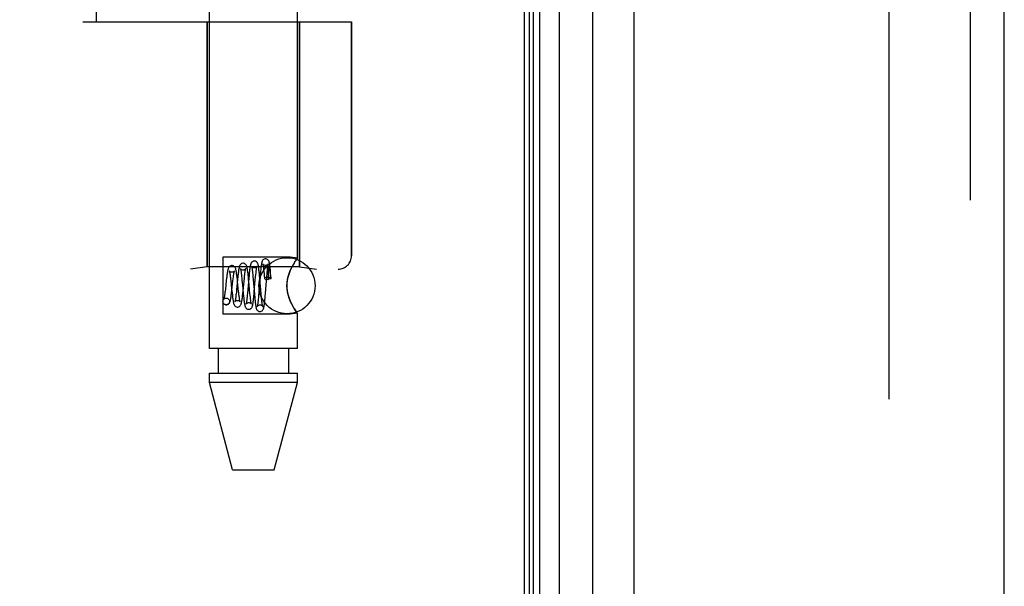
# Model space of a CAD drawing. Header units: inches. Extents: x 0 to 243, y 0 to 157.
# Tile 15 of 256: x 26.25 to 28.44, y 64.64 to 65.9. Entities that reach past the tile are written whole.
import ezdxf

# ---------------------------------------------------------------- set-up
doc = ezdxf.new("R2010")
doc.units = ezdxf.units.IN
doc.header["$LTSCALE"] = 13.357143
doc.header["$MEASUREMENT"] = 0
doc.linetypes.add('HIDDEN', pattern=[0.2, 0.1, -0.1])
doc.layers.get('0').update_dxf_attribs({"linetype": 'CONTINUOUS'})
for name, color, linetype in [('DEFAULT_2', 8, 'HIDDEN'), ('LEFTHAND_DOOR_ASSEMBLY', 7, 'CONTINUOUS'), ('RIGHTHAND_DOOR_ASSEMBLY', 7, 'CONTINUOUS')]:
    doc.layers.add(name, color=color, linetype=linetype)

msp = doc.modelspace()

# ---------------------------------------------------------------- linework, layer by layer
at = {"color": 3, "linetype": 'Continuous'}
msp.add_line((27.3737, 112.9674), (27.3737, 41.1754), dxfattribs=at)
at = {"layer": 'DEFAULT_2', "color": 8, "linetype": 'HIDDEN'}
msp.add_line((28.1862, 111.8059), (28.1862, 42.337), dxfattribs=at)
at = {"layer": 'LEFTHAND_DOOR_ASSEMBLY', "color": 7, "linetype": 'Continuous'}
for p, q in [((27.4514, 112.7368), (27.4514, 41.4061)), ((27.3856, 41.4241), (27.3856, 112.7187)), ((27.3944, 41.4218), (27.3944, 112.7211)), ((27.4081, 41.415), (27.4081, 112.7279)), ((27.5266, 41.4345), (27.5266, 112.7084))]:
    msp.add_line(p, q, dxfattribs=at)
at = {"layer": 'LEFTHAND_DOOR_ASSEMBLY', "color": 3, "linetype": 'Continuous'}
for p, q in [((27.6187, 41.4564), (27.6187, 112.6864)), ((28.4437, 41.4564), (28.4437, 112.6864))]:
    msp.add_line(p, q, dxfattribs=at)
at = {"layer": 'LEFTHAND_DOOR_ASSEMBLY', "color": 8, "linetype": 'HIDDEN'}
for p, q in [((27.6937, 112.6864), (27.6937, 41.4564)), ((28.3687, 41.4564), (28.3687, 112.6864)), ((26.6717, 65.1684), (26.6717, 68.0164)), ((26.8677, 65.3699), (26.8677, 68.0164)), ((26.4197, 65.8964), (26.4197, 67.4964)), ((26.3897, 65.8964), (26.9885, 65.8964)), ((26.6667, 65.8964), (26.6667, 65.3505)), ((26.8727, 65.8964), (26.8727, 65.3505)), ((26.9885, 65.8964), (26.9885, 65.3752)), ((26.8517, 65.3719), (26.7017, 65.3719)), ((26.7017, 65.3719), (26.7017, 65.2449)), ((26.8677, 65.3699), (26.8517, 65.3719)), ((24.8947, 65.3452), (26.9585, 65.3452)), ((26.6667, 65.3505), (26.6292, 65.3452)), ((26.8727, 65.3505), (26.6667, 65.3505)), ((26.8517, 65.3424), (26.8546, 65.3487)), ((26.8603, 65.359), (26.8628, 65.363)), ((26.8727, 65.3505), (26.9102, 65.3452)), ((26.7188, 65.3246), (26.7193, 65.3195)), ((26.7242, 65.3194), (26.7247, 65.3239)), ((26.734, 65.3224), (26.7334, 65.3277)), ((26.7434, 65.3298), (26.7439, 65.3255)), ((26.7439, 65.3255), (26.7443, 65.3208)), ((26.749, 65.3189), (26.7496, 65.3257)), ((26.7496, 65.3257), (26.7501, 65.3298)), ((26.7595, 65.3257), (26.7572, 65.2997)), ((26.7586, 65.3278), (26.7581, 65.333)), ((26.7591, 65.3224), (26.7586, 65.3278)), ((26.76, 65.3314), (26.7595, 65.3257)), ((26.7679, 65.3377), (26.7683, 65.3337)), ((26.7683, 65.3337), (26.7687, 65.3294)), ((26.7687, 65.3294), (26.7694, 65.3222)), ((26.774, 65.3212), (26.7747, 65.3285)), ((26.7747, 65.3285), (26.7751, 65.333)), ((26.7845, 65.328), (26.7818, 65.2939)), ((26.7835, 65.3316), (26.783, 65.3367)), ((26.784, 65.3261), (26.7835, 65.3316)), ((26.7849, 65.3144), (26.784, 65.3261)), ((26.785, 65.3338), (26.7845, 65.328)), ((26.7926, 65.3438), (26.793, 65.34)), ((26.793, 65.34), (26.7934, 65.3357)), ((26.7934, 65.3357), (26.7937, 65.3312)), ((26.7937, 65.3312), (26.7942, 65.3249)), ((26.7965, 65.2908), (26.7996, 65.3288)), ((26.7996, 65.3288), (26.8001, 65.3352)), ((26.8001, 65.3352), (26.8005, 65.3391)), ((26.8025, 65.3368), (26.8024, 65.3355)), ((26.8024, 65.3355), (26.8024, 65.334)), ((26.8024, 65.334), (26.8024, 65.3324)), ((26.8024, 65.3324), (26.8024, 65.3296)), ((26.8024, 65.3296), (26.8024, 65.3264)), ((26.8024, 65.3264), (26.8024, 65.3227)), ((26.8026, 65.34), (26.8025, 65.3391)), ((26.8025, 65.3391), (26.8025, 65.338)), ((26.8025, 65.338), (26.8025, 65.3368)), ((26.8027, 65.3422), (26.8026, 65.3416)), ((26.8026, 65.3416), (26.8026, 65.3408)), ((26.8026, 65.3408), (26.8026, 65.34)), ((26.8027, 65.3428), (26.8027, 65.3422)), ((26.8074, 65.3368), (26.8072, 65.3382)), ((26.8076, 65.3352), (26.8074, 65.3368)), ((26.8078, 65.3335), (26.8076, 65.3352)), ((26.8082, 65.3365), (26.8078, 65.3417)), ((26.808, 65.3316), (26.8078, 65.3335)), ((26.8083, 65.3294), (26.808, 65.3316)), ((26.8087, 65.3309), (26.8082, 65.3365)), ((26.8086, 65.327), (26.8083, 65.3294)), ((26.8088, 65.3243), (26.8086, 65.327)), ((26.8092, 65.325), (26.8087, 65.3309)), ((26.7092, 65.3198), (26.7072, 65.3009)), ((26.7193, 65.3195), (26.7202, 65.3109)), ((26.7202, 65.3109), (26.7212, 65.3018)), ((26.7212, 65.3018), (26.7221, 65.2927)), ((26.7218, 65.2983), (26.7242, 65.3194)), ((26.7344, 65.3227), (26.7322, 65.3001)), ((26.7346, 65.3168), (26.734, 65.3224)), ((26.736, 65.3028), (26.7346, 65.3168)), ((26.7368, 65.295), (26.736, 65.3028)), ((26.7443, 65.3208), (26.7453, 65.3104)), ((26.7453, 65.3104), (26.7461, 65.3019)), ((26.7461, 65.3019), (26.7471, 65.2907)), ((26.7467, 65.2962), (26.749, 65.3189)), ((26.7602, 65.3114), (26.7591, 65.3224)), ((26.7614, 65.2983), (26.7602, 65.3114)), ((26.7718, 65.2959), (26.774, 65.3212)), ((26.7862, 65.2997), (26.7849, 65.3144)), ((26.8017, 65.3227), (26.8024, 65.3227)), ((26.7092, 65.2809), (26.7106, 65.2808)), ((26.7093, 65.2809), (26.7106, 65.2808)), ((26.7221, 65.2927), (26.7228, 65.2872)), ((26.7322, 65.3001), (26.7317, 65.295)), ((26.7462, 65.2911), (26.7467, 65.2962)), ((26.7471, 65.2907), (26.7477, 65.2854)), ((26.7477, 65.2854), (26.7482, 65.2805)), ((26.7565, 65.292), (26.7561, 65.2872)), ((26.7572, 65.2997), (26.7565, 65.292)), ((26.762, 65.2912), (26.7614, 65.2983)), ((26.7625, 65.2869), (26.762, 65.2912)), ((26.7629, 65.2828), (26.7625, 65.2869)), ((26.7712, 65.3001), (26.7722, 65.2885)), ((26.7713, 65.2903), (26.7718, 65.2959)), ((26.7722, 65.2885), (26.7727, 65.283)), ((26.7727, 65.283), (26.7732, 65.2777)), ((26.7812, 65.2865), (26.7808, 65.282)), ((26.7818, 65.2939), (26.7812, 65.2865)), ((26.7871, 65.289), (26.7862, 65.2997)), ((26.7875, 65.2842), (26.7871, 65.289)), ((26.7879, 65.2798), (26.7875, 65.2842)), ((26.7883, 65.2758), (26.7879, 65.2798)), ((26.7961, 65.2854), (26.7965, 65.2908)), ((26.7078, 65.2661), (26.7093, 65.2659)), ((26.7092, 65.2659), (26.7078, 65.2661)), ((26.8546, 65.2682), (26.8517, 65.2745)), ((26.8517, 65.2449), (26.7017, 65.2449)), ((26.8677, 65.247), (26.8517, 65.2449)), ((26.8674, 65.2474), (26.8677, 65.247)), ((26.8677, 65.1684), (26.8677, 65.247)), ((26.8677, 65.1684), (26.6717, 65.1684)), ((26.6912, 65.1684), (26.6912, 65.1134)), ((26.8482, 65.1684), (26.8482, 65.1134)), ((26.6717, 65.1134), (26.8677, 65.1134)), ((26.6717, 65.0925), (26.6717, 65.1134)), ((26.8677, 65.0925), (26.8677, 65.1134)), ((26.8677, 65.0925), (26.6717, 65.0925)), ((26.7232, 64.8984), (26.6717, 65.0925)), ((26.8162, 64.8984), (26.8677, 65.0925)), ((26.7232, 64.8984), (26.8162, 64.8984))]:
    msp.add_line(p, q, dxfattribs=at)
for points in [[(26.7968, 65.3685), (26.7959, 65.3684), (26.7941, 65.368), (26.7924, 65.3671), (26.7911, 65.366), (26.7902, 65.3649), (26.7895, 65.3638), (26.7891, 65.3628), (26.7888, 65.3619), (26.7885, 65.3609), (26.7882, 65.3598), (26.788, 65.3587), (26.7877, 65.3574), (26.7875, 65.356), (26.7872, 65.3544), (26.787, 65.3527), (26.7867, 65.3508), (26.7865, 65.3488), (26.7863, 65.3466), (26.786, 65.3443), (26.7858, 65.3418), (26.7855, 65.3392), (26.785, 65.3338)], [(26.8078, 65.3417), (26.8075, 65.3441), (26.8073, 65.3464), (26.8071, 65.3486), (26.8068, 65.3506), (26.8066, 65.3524), (26.8064, 65.3541), (26.8061, 65.3557), (26.8059, 65.3571), (26.8057, 65.3584), (26.8054, 65.3595), (26.8052, 65.3606), (26.8049, 65.3616), (26.8046, 65.3626), (26.8041, 65.3636), (26.8036, 65.3646), (26.8027, 65.3657), (26.8014, 65.3669), (26.7997, 65.3679), (26.7978, 65.3684), (26.7968, 65.3685)], [(26.8674, 65.3695), (26.8665, 65.3682), (26.8649, 65.366), (26.8628, 65.363), (26.8603, 65.359), (26.8575, 65.3542), (26.8546, 65.3487), (26.8517, 65.3424)], [(26.8665, 65.3682), (26.8674, 65.3695), (26.8677, 65.3699)], [(26.7218, 65.3535), (26.7211, 65.3534), (26.7192, 65.353), (26.7175, 65.3522), (26.7161, 65.3511), (26.7152, 65.3499), (26.7145, 65.3488), (26.714, 65.3478), (26.7136, 65.3467), (26.7132, 65.3456), (26.7129, 65.3445), (26.7126, 65.3432), (26.7123, 65.3417), (26.712, 65.3401), (26.7117, 65.3384), (26.7114, 65.3365), (26.7111, 65.3344), (26.7108, 65.3323), (26.7105, 65.3299), (26.7102, 65.3275), (26.7099, 65.325), (26.7092, 65.3198)], [(26.7334, 65.3277), (26.7331, 65.3302), (26.7328, 65.3325), (26.7324, 65.3348), (26.7321, 65.3368), (26.7318, 65.3388), (26.7315, 65.3406), (26.7312, 65.3422), (26.7309, 65.3436), (26.7306, 65.345), (26.7302, 65.3462), (26.7298, 65.3473), (26.7293, 65.3484), (26.7287, 65.3496), (26.7277, 65.3508), (26.7264, 65.352), (26.7246, 65.3529), (26.7227, 65.3534), (26.7218, 65.3535)], [(26.7468, 65.3585), (26.746, 65.3584), (26.7441, 65.358), (26.7424, 65.3571), (26.7411, 65.356), (26.7401, 65.3548), (26.7394, 65.3536), (26.7389, 65.3525), (26.7385, 65.3513), (26.7381, 65.35), (26.7378, 65.3486), (26.7375, 65.3471), (26.7371, 65.3453), (26.7368, 65.3433), (26.7365, 65.3412), (26.7362, 65.3388), (26.7359, 65.3364), (26.7356, 65.3338), (26.7353, 65.3311), (26.735, 65.3284), (26.7344, 65.3227)], [(26.7468, 65.3435), (26.7458, 65.3435), (26.7441, 65.344), (26.7427, 65.3448), (26.7417, 65.3457), (26.7412, 65.3464), (26.7409, 65.3468), (26.7408, 65.3469), (26.7409, 65.3469)], [(26.7409, 65.3469), (26.7409, 65.3469), (26.7409, 65.3466), (26.7411, 65.3461), (26.7412, 65.3455), (26.7414, 65.3447), (26.7416, 65.3438), (26.7418, 65.3427), (26.742, 65.3415), (26.7422, 65.3402), (26.7424, 65.3388), (26.7426, 65.3372), (26.7428, 65.3355), (26.743, 65.3337), (26.7432, 65.3318), (26.7434, 65.3298)], [(26.7581, 65.333), (26.7578, 65.3354), (26.7575, 65.3377), (26.7572, 65.3399), (26.7569, 65.3419), (26.7567, 65.3438), (26.7564, 65.3456), (26.7561, 65.3472), (26.7558, 65.3486), (26.7555, 65.35), (26.7551, 65.3512), (26.7548, 65.3523), (26.7543, 65.3534), (26.7537, 65.3545), (26.7528, 65.3557), (26.7514, 65.3569), (26.7497, 65.3579), (26.7478, 65.3584), (26.7468, 65.3585)], [(26.7526, 65.3465), (26.7527, 65.3467), (26.7527, 65.3469), (26.7527, 65.3468), (26.7525, 65.3465), (26.7521, 65.346), (26.7515, 65.3453), (26.7505, 65.3445), (26.7492, 65.3439), (26.7478, 65.3435), (26.7468, 65.3435)], [(26.7501, 65.3298), (26.7505, 65.3336), (26.7507, 65.3353), (26.7509, 65.3369), (26.7512, 65.3385), (26.7514, 65.3399), (26.7516, 65.3412), (26.7517, 65.3424), (26.7519, 65.3434), (26.7521, 65.3444), (26.7523, 65.3452), (26.7524, 65.3459), (26.7526, 65.3464), (26.7526, 65.3465)], [(26.7718, 65.3635), (26.771, 65.3634), (26.7691, 65.363), (26.7674, 65.3621), (26.7661, 65.361), (26.7651, 65.3599), (26.7645, 65.3588), (26.764, 65.3577), (26.7637, 65.3567), (26.7633, 65.3556), (26.763, 65.3544), (26.7628, 65.3531), (26.7625, 65.3517), (26.7622, 65.35), (26.7619, 65.3482), (26.7617, 65.3463), (26.7614, 65.3442), (26.7611, 65.3419), (26.7609, 65.3394), (26.7606, 65.3369), (26.76, 65.3314)], [(26.7718, 65.3485), (26.7708, 65.3485), (26.769, 65.349), (26.7676, 65.3499), (26.7666, 65.3508), (26.766, 65.3515), (26.7658, 65.3519), (26.7657, 65.3521), (26.7657, 65.352)], [(26.7657, 65.352), (26.7657, 65.352), (26.7658, 65.3518), (26.7659, 65.3513), (26.7661, 65.3507), (26.7662, 65.35), (26.7664, 65.3492), (26.7665, 65.3482), (26.7667, 65.347), (26.7669, 65.3458), (26.7671, 65.3444), (26.7673, 65.3429), (26.7675, 65.3412), (26.7677, 65.3395), (26.7679, 65.3377)], [(26.783, 65.3367), (26.7827, 65.339), (26.7825, 65.3413), (26.7822, 65.3434), (26.782, 65.3454), (26.7817, 65.3472), (26.7815, 65.3489), (26.7813, 65.3505), (26.781, 65.3519), (26.7808, 65.3532), (26.7805, 65.3544), (26.7803, 65.3555), (26.78, 65.3565), (26.7796, 65.3575), (26.7792, 65.3585), (26.7786, 65.3596), (26.7777, 65.3607), (26.7764, 65.3619), (26.7746, 65.3629), (26.7727, 65.3634), (26.7718, 65.3635)], [(26.7777, 65.3517), (26.7778, 65.3519), (26.7778, 65.352), (26.7778, 65.3519), (26.7776, 65.3516), (26.7772, 65.3511), (26.7766, 65.3504), (26.7756, 65.3496), (26.7743, 65.3489), (26.7728, 65.3485), (26.7718, 65.3485)], [(26.7751, 65.333), (26.7756, 65.337), (26.7758, 65.3389), (26.776, 65.3406), (26.7762, 65.3423), (26.7764, 65.3438), (26.7766, 65.3453), (26.7768, 65.3466), (26.7769, 65.3477), (26.7771, 65.3488), (26.7773, 65.3497), (26.7774, 65.3505), (26.7776, 65.3511), (26.7777, 65.3516), (26.7777, 65.3517)], [(26.7968, 65.3535), (26.7958, 65.3535), (26.794, 65.354), (26.7926, 65.3549), (26.7915, 65.3558), (26.791, 65.3565), (26.7907, 65.357), (26.7906, 65.3572)], [(26.7906, 65.3572), (26.7906, 65.3571), (26.7907, 65.3569), (26.7908, 65.3566), (26.7909, 65.356), (26.7911, 65.3554), (26.7912, 65.3546), (26.7914, 65.3537), (26.7915, 65.3526), (26.7917, 65.3514), (26.7919, 65.3501), (26.792, 65.3487), (26.7922, 65.3472), (26.7924, 65.3455), (26.7926, 65.3438)], [(26.8029, 65.3569), (26.8029, 65.3571), (26.8029, 65.3571), (26.8029, 65.357), (26.8027, 65.3567), (26.8023, 65.3561), (26.8016, 65.3554), (26.8006, 65.3546), (26.7993, 65.354), (26.7978, 65.3535), (26.7968, 65.3535)], [(26.8005, 65.3391), (26.8008, 65.3427), (26.801, 65.3444), (26.8012, 65.346), (26.8013, 65.3475), (26.8015, 65.3489), (26.8017, 65.3502), (26.8019, 65.3514), (26.802, 65.3525), (26.8022, 65.3535), (26.8023, 65.3544), (26.8025, 65.3552), (26.8026, 65.3559), (26.8027, 65.3564), (26.8028, 65.3568), (26.8029, 65.3569)], [(26.8072, 65.3382), (26.8071, 65.3388), (26.807, 65.3394), (26.8069, 65.3399), (26.8068, 65.3405), (26.8067, 65.3409), (26.8067, 65.3414), (26.8066, 65.3418), (26.8065, 65.3423), (26.8064, 65.3427), (26.8063, 65.343), (26.8063, 65.3434), (26.8062, 65.3437), (26.8061, 65.344), (26.8061, 65.3443), (26.806, 65.3446), (26.8059, 65.3448), (26.8059, 65.3451), (26.8058, 65.3453), (26.8057, 65.3456), (26.8057, 65.3458), (26.8056, 65.346), (26.8056, 65.3462), (26.8055, 65.3464), (26.8054, 65.3466), (26.8054, 65.3468), (26.8053, 65.3469), (26.8052, 65.3471), (26.8052, 65.3473), (26.8051, 65.3474), (26.805, 65.3476), (26.805, 65.3477), (26.8049, 65.3478), (26.8048, 65.348), (26.8047, 65.3481), (26.8047, 65.3482), (26.8046, 65.3483), (26.8045, 65.3483), (26.8044, 65.3484), (26.8044, 65.3485), (26.8043, 65.3485), (26.8041, 65.3485), (26.804, 65.3485), (26.8039, 65.3484), (26.8037, 65.3482), (26.8036, 65.3481), (26.8035, 65.3479), (26.8035, 65.3477), (26.8034, 65.3475), (26.8033, 65.3474), (26.8033, 65.3472), (26.8033, 65.3471), (26.8032, 65.3469), (26.8032, 65.3468), (26.8032, 65.3467), (26.8031, 65.3465), (26.8031, 65.3464), (26.8031, 65.3463), (26.8031, 65.3462), (26.803, 65.346), (26.803, 65.3459), (26.803, 65.3458), (26.803, 65.3456), (26.803, 65.3455), (26.8029, 65.3454), (26.8029, 65.3452), (26.8029, 65.3451), (26.8029, 65.3449), (26.8029, 65.3447), (26.8029, 65.3446), (26.8028, 65.3444), (26.8028, 65.3442), (26.8028, 65.344), (26.8028, 65.3438), (26.8028, 65.3436), (26.8027, 65.3433), (26.8027, 65.3428)], [(26.7218, 65.3385), (26.7209, 65.3385), (26.7192, 65.339), (26.7179, 65.3397), (26.7169, 65.3406), (26.7163, 65.3412), (26.716, 65.3417), (26.716, 65.3418), (26.716, 65.3417)], [(26.716, 65.3417), (26.716, 65.3417), (26.7161, 65.3413), (26.7163, 65.3407), (26.7165, 65.3399), (26.7167, 65.3389), (26.7169, 65.3377), (26.7172, 65.3363), (26.7174, 65.3348), (26.7177, 65.333), (26.7179, 65.3312), (26.7182, 65.3291), (26.7185, 65.3269), (26.7188, 65.3246)], [(26.7275, 65.3413), (26.7275, 65.3415), (26.7276, 65.3417), (26.7276, 65.3417), (26.7274, 65.3414), (26.727, 65.3409), (26.7264, 65.3402), (26.7253, 65.3394), (26.724, 65.3388), (26.7224, 65.3385), (26.7218, 65.3385)], [(26.7247, 65.3239), (26.7252, 65.3281), (26.7255, 65.33), (26.7257, 65.3318), (26.7259, 65.3334), (26.7262, 65.335), (26.7264, 65.3364), (26.7266, 65.3376), (26.7268, 65.3387), (26.7271, 65.3397), (26.7272, 65.3405), (26.7274, 65.3411), (26.7275, 65.3413)], [(26.8017, 65.3273), (26.7997, 65.3272), (26.798, 65.327), (26.7964, 65.3266), (26.7952, 65.3261), (26.7945, 65.3256), (26.7943, 65.325), (26.7943, 65.3249)], [(26.7943, 65.3249), (26.7945, 65.3244), (26.7952, 65.3238), (26.7964, 65.3233), (26.798, 65.323), (26.7997, 65.3228), (26.8017, 65.3227)], [(26.8092, 65.325), (26.8091, 65.3253), (26.8086, 65.3259), (26.8078, 65.3263), (26.8066, 65.3267), (26.8051, 65.327), (26.8035, 65.3272), (26.8017, 65.3273)], [(26.8088, 65.3243), (26.8072, 65.3239), (26.8055, 65.3235), (26.804, 65.3231), (26.8024, 65.3227)], [(26.8088, 65.3243), (26.8092, 65.3248), (26.8092, 65.325)], [(26.8517, 65.2745), (26.8492, 65.2811), (26.8471, 65.2879), (26.8456, 65.2947), (26.8447, 65.3017), (26.8444, 65.3086), (26.8447, 65.3155), (26.8456, 65.3223), (26.8472, 65.3291), (26.8492, 65.3358), (26.8517, 65.3424)], [(26.8517, 65.3424), (26.85, 65.3381), (26.8485, 65.3337), (26.8472, 65.3291), (26.846, 65.3243), (26.8451, 65.3192), (26.8446, 65.3139), (26.8444, 65.3085), (26.8446, 65.3031), (26.8451, 65.2978), (26.846, 65.2926), (26.8472, 65.2878), (26.8485, 65.2832), (26.85, 65.2788), (26.8517, 65.2745)], [(26.7694, 65.3222), (26.7707, 65.3058), (26.7712, 65.3001)], [(26.7078, 65.2661), (26.7072, 65.2663), (26.7055, 65.267), (26.7039, 65.2682), (26.7027, 65.2697), (26.702, 65.2715), (26.7018, 65.2734), (26.702, 65.2754), (26.7027, 65.2772), (26.7039, 65.2787), (26.7055, 65.2799), (26.7072, 65.2806), (26.7092, 65.2809)], [(26.7072, 65.3009), (26.7066, 65.2961), (26.7063, 65.2939), (26.7061, 65.2918), (26.7058, 65.2898), (26.7055, 65.2879), (26.7053, 65.2862), (26.705, 65.2846), (26.7048, 65.2831), (26.7046, 65.2818), (26.7043, 65.2806), (26.7041, 65.2796), (26.7039, 65.2788), (26.7037, 65.2782), (26.7036, 65.2778), (26.7036, 65.2778)], [(26.7036, 65.2778), (26.7036, 65.2777), (26.7036, 65.2778), (26.7039, 65.2782), (26.7044, 65.2789), (26.7054, 65.2797), (26.7068, 65.2804), (26.7085, 65.2809), (26.7093, 65.2809)], [(26.7106, 65.2808), (26.7112, 65.2806), (26.713, 65.2799), (26.7145, 65.2787), (26.7157, 65.2772), (26.7164, 65.2754), (26.7167, 65.2734), (26.7164, 65.2715), (26.7157, 65.2697), (26.7145, 65.2682), (26.713, 65.267), (26.7112, 65.2663), (26.7092, 65.2659)], [(26.7093, 65.2659), (26.7102, 65.266), (26.7121, 65.2665), (26.7139, 65.2675), (26.7153, 65.2687), (26.7162, 65.2699), (26.7169, 65.2711), (26.7174, 65.2722), (26.7178, 65.2734), (26.7182, 65.2747), (26.7186, 65.2762), (26.7189, 65.2777), (26.7192, 65.2795), (26.7196, 65.2814), (26.7199, 65.2834), (26.7202, 65.2857), (26.7205, 65.288), (26.7209, 65.2905), (26.7212, 65.293), (26.7218, 65.2983)], [(26.7228, 65.2872), (26.7231, 65.2847), (26.7234, 65.2823), (26.7237, 65.28), (26.724, 65.2779), (26.7243, 65.276), (26.7245, 65.2743), (26.7248, 65.2727), (26.7251, 65.2713), (26.7254, 65.27), (26.7257, 65.2688), (26.7261, 65.2677), (26.7265, 65.2667), (26.7269, 65.2656), (26.7277, 65.2645), (26.7287, 65.2633), (26.73, 65.2622), (26.7317, 65.2614), (26.7336, 65.261), (26.7343, 65.2609)], [(26.7317, 65.295), (26.7311, 65.2902), (26.7309, 65.288), (26.7306, 65.2859), (26.7304, 65.2839), (26.7302, 65.2821), (26.7299, 65.2803), (26.7297, 65.2788), (26.7295, 65.2774), (26.7292, 65.2761), (26.729, 65.275), (26.7288, 65.2741), (26.7287, 65.2734), (26.7286, 65.2732)], [(26.7343, 65.2609), (26.7353, 65.261), (26.7372, 65.2615), (26.7389, 65.2625), (26.7402, 65.2637), (26.7412, 65.2648), (26.7418, 65.266), (26.7423, 65.2672), (26.7427, 65.2685), (26.7431, 65.2699), (26.7435, 65.2716), (26.7439, 65.2733), (26.7442, 65.2753), (26.7445, 65.2773), (26.7448, 65.2794), (26.7451, 65.2816), (26.7454, 65.2839), (26.7457, 65.2863), (26.7462, 65.2911)], [(26.7376, 65.2881), (26.7371, 65.2926), (26.7368, 65.295)], [(26.7402, 65.2726), (26.7401, 65.2728), (26.74, 65.2731), (26.7398, 65.2737), (26.7397, 65.2745), (26.7395, 65.2754), (26.7393, 65.2765), (26.739, 65.2777), (26.7388, 65.2791), (26.7386, 65.2807), (26.7384, 65.2823), (26.7381, 65.2841), (26.7379, 65.2861), (26.7376, 65.2881)], [(26.7482, 65.2805), (26.7485, 65.2782), (26.7487, 65.2761), (26.749, 65.274), (26.7492, 65.2722), (26.7495, 65.2704), (26.7498, 65.2688), (26.75, 65.2674), (26.7503, 65.266), (26.7505, 65.2648), (26.7508, 65.2637), (26.7511, 65.2627), (26.7515, 65.2617), (26.752, 65.2606), (26.7527, 65.2595), (26.7536, 65.2583), (26.755, 65.2572), (26.7567, 65.2564), (26.7585, 65.256), (26.7593, 65.2559)], [(26.7561, 65.2872), (26.7556, 65.2829), (26.7554, 65.2809), (26.7552, 65.279), (26.755, 65.2773), (26.7548, 65.2756), (26.7546, 65.2741), (26.7544, 65.2728), (26.7542, 65.2715), (26.754, 65.2704), (26.7538, 65.2695), (26.7536, 65.2687), (26.7535, 65.2681), (26.7534, 65.2679)], [(26.7593, 65.2559), (26.7602, 65.256), (26.7622, 65.2565), (26.7639, 65.2575), (26.7652, 65.2587), (26.7661, 65.2599), (26.7668, 65.261), (26.7672, 65.262), (26.7675, 65.2631), (26.7679, 65.2642), (26.7681, 65.2654), (26.7684, 65.2667), (26.7687, 65.2681), (26.769, 65.2697), (26.7692, 65.2715), (26.7695, 65.2734), (26.7697, 65.2754), (26.77, 65.2776), (26.7703, 65.2799), (26.7705, 65.2824), (26.7708, 65.2849), (26.7713, 65.2903)], [(26.7653, 65.2674), (26.7652, 65.2676), (26.7651, 65.2679), (26.765, 65.2685), (26.7649, 65.2691), (26.7647, 65.27), (26.7645, 65.2709), (26.7643, 65.272), (26.7641, 65.2732), (26.7639, 65.2745), (26.7637, 65.276), (26.7635, 65.2775), (26.7633, 65.2792), (26.7631, 65.281), (26.7629, 65.2828)], [(26.7808, 65.282), (26.7804, 65.2779), (26.7802, 65.276), (26.78, 65.2742), (26.7798, 65.2725), (26.7796, 65.271), (26.7795, 65.2695), (26.7793, 65.2682), (26.7791, 65.2669), (26.7789, 65.2658), (26.7788, 65.2649), (26.7786, 65.264), (26.7785, 65.2633), (26.7783, 65.2628), (26.7783, 65.2627)], [(26.7843, 65.2509), (26.7852, 65.251), (26.7871, 65.2515), (26.7889, 65.2525), (26.7902, 65.2536), (26.7911, 65.2548), (26.7917, 65.2559), (26.7921, 65.2569), (26.7924, 65.2578), (26.7927, 65.2588), (26.793, 65.2599), (26.7932, 65.2611), (26.7935, 65.2624), (26.7937, 65.2638), (26.7939, 65.2654), (26.7942, 65.2671), (26.7944, 65.269), (26.7946, 65.271), (26.7949, 65.2731), (26.7951, 65.2754), (26.7954, 65.2778), (26.7956, 65.2802), (26.7961, 65.2854)], [(26.7286, 65.2732), (26.7285, 65.2729), (26.7284, 65.2726), (26.7284, 65.2725), (26.7285, 65.2728), (26.7289, 65.2734), (26.7297, 65.2741), (26.7308, 65.275), (26.7322, 65.2756), (26.7337, 65.2759), (26.7343, 65.2759)], [(26.7343, 65.2759), (26.7353, 65.2759), (26.7367, 65.2755), (26.7379, 65.2749), (26.7389, 65.2742), (26.7396, 65.2735), (26.74, 65.2729), (26.7402, 65.2726), (26.7402, 65.2726)], [(26.7534, 65.2679), (26.7534, 65.2676), (26.7533, 65.2674), (26.7534, 65.2677), (26.7538, 65.2683), (26.7545, 65.269), (26.7556, 65.2699), (26.7571, 65.2706), (26.7586, 65.2709), (26.7593, 65.2709)], [(26.7593, 65.2709), (26.7604, 65.2709), (26.7618, 65.2705), (26.7631, 65.2698), (26.764, 65.2691), (26.7647, 65.2684), (26.7651, 65.2678), (26.7653, 65.2675), (26.7653, 65.2674)], [(26.7732, 65.2777), (26.7734, 65.2752), (26.7737, 65.2728), (26.7739, 65.2706), (26.7742, 65.2686), (26.7744, 65.2667), (26.7747, 65.265), (26.7749, 65.2634), (26.7752, 65.262), (26.7754, 65.2607), (26.7757, 65.2596), (26.7759, 65.2585), (26.7762, 65.2575), (26.7766, 65.2566), (26.777, 65.2556), (26.7777, 65.2545), (26.7786, 65.2534), (26.78, 65.2523), (26.7816, 65.2514), (26.7835, 65.251), (26.7843, 65.2509)], [(26.7783, 65.2627), (26.7782, 65.2625), (26.7782, 65.2623), (26.7782, 65.2623), (26.7783, 65.2626), (26.7787, 65.2632), (26.7794, 65.2639), (26.7805, 65.2648), (26.7819, 65.2655), (26.7835, 65.2659), (26.7843, 65.2659)], [(26.7843, 65.2659), (26.7854, 65.2659), (26.7868, 65.2654), (26.7881, 65.2648), (26.7891, 65.264), (26.7898, 65.2633), (26.7902, 65.2627), (26.7903, 65.2624), (26.7904, 65.2623)], [(26.7904, 65.2623), (26.7904, 65.2623), (26.7904, 65.2624), (26.7903, 65.2627), (26.7901, 65.2632), (26.79, 65.2639), (26.7898, 65.2647), (26.7897, 65.2656), (26.7895, 65.2667), (26.7893, 65.2679), (26.7891, 65.2692), (26.7889, 65.2707), (26.7887, 65.2723), (26.7885, 65.274), (26.7883, 65.2758)], [(26.8517, 65.2745), (26.8546, 65.2682), (26.8575, 65.2627)], [(26.8677, 65.247), (26.8674, 65.2474), (26.8665, 65.2487), (26.8649, 65.2509), (26.8628, 65.2539), (26.8603, 65.2579), (26.8575, 65.2627)], [(26.8603, 65.2579), (26.8628, 65.2539), (26.8649, 65.2509)]]:
    msp.add_lwpolyline(points, dxfattribs=at)
msp.add_circle((26.8447, 65.3084), 0.0625, dxfattribs=at)
for centre, radius, start, end in [((26.8947, 63.4213), 2.7751, 90, 136.1116), ((26.9585, 65.3752), 0.03, 270, 360)]:
    msp.add_arc(centre, radius, start, end, dxfattribs=at)
at = {"layer": 'RIGHTHAND_DOOR_ASSEMBLY', "color": 8, "linetype": 'HIDDEN'}
for p, q in [((27.6937, 112.6864), (27.6937, 41.4564)), ((28.3687, 112.6864), (28.3687, 41.4564)), ((26.4197, 67.4964), (26.4197, 65.8964)), ((26.3897, 65.8964), (26.9885, 65.8964)), ((26.6667, 65.3505), (26.6667, 65.8964)), ((26.8727, 65.3505), (26.8727, 65.8964)), ((26.9885, 65.3752), (26.9885, 65.8964)), ((24.8947, 65.3452), (26.9585, 65.3452)), ((26.6667, 65.3505), (26.6292, 65.3452)), ((26.8727, 65.3505), (26.6667, 65.3505)), ((26.8727, 65.3505), (26.9102, 65.3452))]:
    msp.add_line(p, q, dxfattribs=at)
for centre, radius, start, end in [((26.8947, 63.4213), 2.7751, 90, 136.1116), ((26.9585, 65.3752), 0.03, 270, 360)]:
    msp.add_arc(centre, radius, start, end, dxfattribs=at)

doc.saveas('drawing.dxf')
